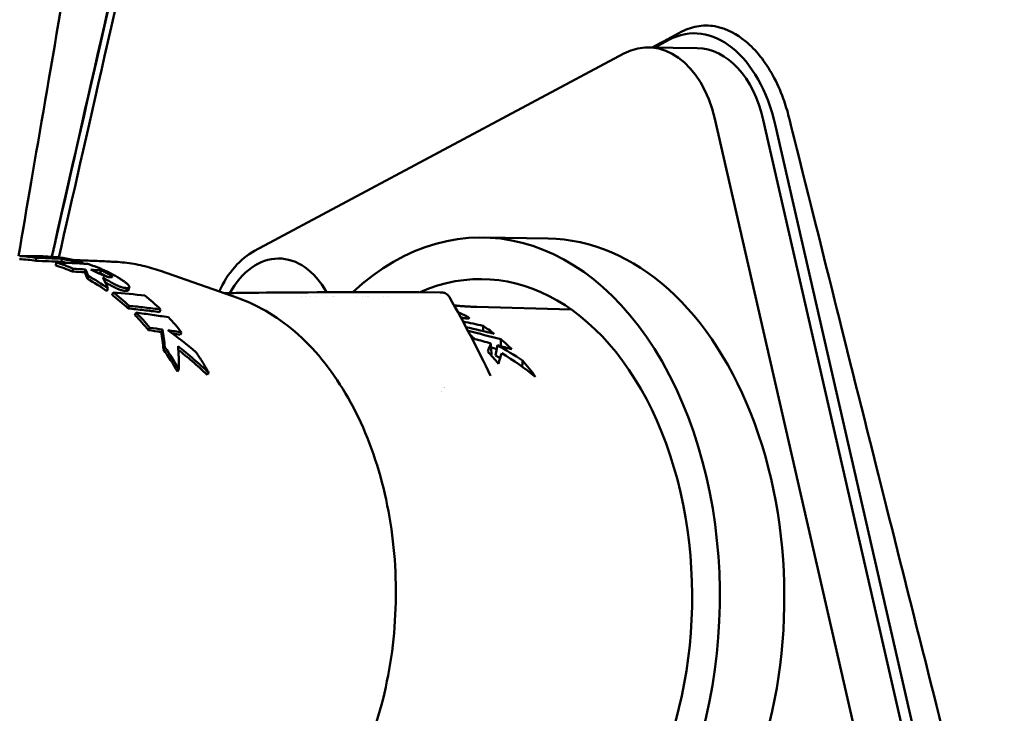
# Model space of a CAD drawing. Header units: millimetres. Extents: x 0 to 4878, y -120 to 1682.
# Tile 111 of 256: x 469 to 501, y 1332 to 1355. Entities that reach past the tile are written whole.
import ezdxf

# ---------------------------------------------------------------- set-up
doc = ezdxf.new("R2010")
doc.units = ezdxf.units.MM
doc.header["$LTSCALE"] = 2
doc.layers.add('Sichtbar (ISO)', color=7, linetype='Continuous', lineweight=50)

msp = doc.modelspace()

# ---------------------------------------------------------------- linework, layer by layer
at = {"layer": 'Sichtbar (ISO)'}
for p, q in [((489.6405, 1354.179), (489.1848, 1353.9354)), ((476.2157, 1347.3389), (488.1801, 1353.7346)), ((488.9919, 1353.9386), (490.5594, 1353.9124)), ((491.1373, 1351.6173), (496.3025, 1329.0199)), ((492.7048, 1351.591), (497.87, 1328.9936)), ((493.1021, 1351.4001), (498.1851, 1329.1595)), ((485.7313, 1347.7409), (483.6413, 1347.7759)), ((469.0084, 1347.167), (469.0085, 1347.1727)), ((469.1251, 1347.0175), (469.1325, 1347.117)), ((469.7725, 1346.8674), (469.7858, 1346.9654)), ((469.9568, 1346.9866), (469.966, 1347.0858)), ((470.3842, 1346.9391), (470.3904, 1346.9855)), ((470.6369, 1346.9264), (470.643, 1346.9701)), ((470.3202, 1346.6675), (470.3386, 1346.7637)), ((470.7209, 1346.6452), (470.74, 1346.7412)), ((471.2177, 1346.6141), (471.2377, 1346.7099)), ((475.6921, 1345.8047), (473.1691, 1346.6931)), ((470.8034, 1346.4323), (470.8262, 1346.5263)), ((471.4338, 1346.0351), (471.4625, 1346.1255)), ((471.6063, 1345.9071), (471.6365, 1345.9963)), ((472.1583, 1346.1613), (472.1297, 1346.0709)), ((482.2293, 1345.9928), (481.5377, 1346.0056)), ((475.6484, 1345.8462), (475.6484, 1345.8461)), ((477.7409, 1345.864), (477.7409, 1345.864)), ((477.8675, 1345.8642), (477.8675, 1345.8642)), ((478.044, 1345.8645), (478.044, 1345.8644)), ((478.1771, 1345.8646), (478.1771, 1345.8645)), ((478.5329, 1345.8645), (478.5329, 1345.8645)), ((478.7547, 1345.8643), (478.7547, 1345.8643)), ((478.7889, 1345.8642), (478.7889, 1345.8642)), ((478.8236, 1345.8642), (478.8236, 1345.8642)), ((479.5338, 1345.8624), (479.5338, 1345.8624)), ((479.7052, 1345.8618), (479.7052, 1345.8618)), ((479.8068, 1345.8614), (479.8068, 1345.8614)), ((479.8896, 1345.8611), (479.8896, 1345.8611)), ((479.9247, 1345.861), (479.9247, 1345.8609)), ((480.3978, 1345.8589), (480.3978, 1345.8589)), ((480.5249, 1345.8583), (480.5249, 1345.8583)), ((472.1167, 1345.4746), (472.1516, 1345.5598)), ((473.137, 1345.3577), (473.1737, 1345.442)), ((486.4802, 1345.441), (483.4225, 1345.5235)), ((472.3408, 1345.257), (472.3778, 1345.3402)), ((483.0851, 1345.1484), (483.0882, 1345.2213)), ((472.7835, 1344.7706), (472.8247, 1344.8493)), ((473.1879, 1344.7093), (473.2297, 1344.7874)), ((473.8086, 1344.6185), (473.8515, 1344.6959)), ((483.8924, 1343.9884), (483.8711, 1344.3426)), ((484.0895, 1344.2818), (484.03, 1343.9491)), ((473.718, 1343.432), (473.7677, 1343.4984)), ((483.8671, 1343.2868), (483.8671, 1343.2868))]:
    msp.add_line(p, q, dxfattribs=at)
for centre, major_axis, ratio, start_param, end_param in [((488.9333, 1350.4391), (0.0586, 3.4995), 0.6653497, 5.0668768, 6.6376731), ((490.5833, 1350.0538), (-0.186, 4.3378), 0.6185346, 5.0013417, 6.572138), ((490.5008, 1350.4129), (0.0586, 3.4995), 0.6653497, 5.0668768, 6.2831853), ((483.4438, 1335.9776), (0.1975, 11.7983), 0.6653497, 2.4877654, 6.8497837), ((485.5338, 1335.9426), (-0.1975, -11.7983), 0.6653497, 0, 3.1415927), ((476.969, 1344.0434), (0.0586, 3.4995), 0.6653497, 0.3544878, 0.9801788), ((483.4438, 1335.9776), (-0.1749, -10.4485), 0.6653497, 5.8143227, 9.72106), ((468.3237, 1336.2301), (0.0518, 10.8497), 0.6649232, 6.1790524, 6.2517125), ((468.3237, 1336.2302), (0.0523, 10.9497), 0.6649232, 6.1790524, 6.2517128), ((467.7596, 1266.5714), (0.3098, 80.6064), 0.8729491, 6.2637093, 6.2755724), ((469.1059, 1263.8199), (-2.6827, 83.3179), 0.8669236, 6.2474097, 6.2484458), ((468.9556, 1336.2197), (0.1686, 10.9526), 0.6653619, 6.2398629, 6.2990638), ((465.692, 1266.4232), (6.5444, 80.4207), 0.871342, 0.032488, 0.044323), ((465.705, 1266.6232), (6.5104, 80.3219), 0.8722004, 0.0320662, 0.0439307), ((469.1476, 1336.2169), (0.2038, 10.9516), 0.6654365, 6.1045622, 6.2831718), ((468.3236, 1336.2301), (0.0555, 10.9497), 0.6638228, 6.0099352, 6.0882862), ((465.078, 1251.9077), (6.9387, 94.9323), 0.8366418, 0.0151256, 0.0280572), ((468.9555, 1336.2197), (0.1672, 10.8527), 0.6652632, 6.1434701, 6.1672495), ((468.9556, 1336.2199), (0.1687, 10.9524), 0.6652632, 6.1081674, 6.1672503), ((469.9956, 1344.5828), (-12.1391, 0.6598), 0.1991585, 4.669862, 4.690685), ((471.3586, 1336.1799), (0.181, 10.8108), 0.6653497, 6.2595508, 6.2595521), ((476.969, 1344.0434), (0.0511, 3.0495), 0.6653497, 5.4197807, 7.1800782), ((468.3237, 1336.2303), (0.055, 10.8495), 0.6638228, 6.0099346, 6.088287), ((463.8726, 1252.2841), (9.8326, 94.1177), 0.8342102, 0.0379284, 0.0430096), ((463.9021, 1252.4729), (9.7485, 94.0316), 0.8348734, 0.0369996, 0.042091), ((467.1414, 1332.1252), (3.1897, 14.9171), 0.1524891, 6.0270255, 6.0822866), ((467.1439, 1332.1592), (3.1932, 14.9827), 0.1562628, 6.0269694, 6.0823575), ((469.1473, 1336.2161), (0.2034, 10.9524), 0.6656093, 5.9882118, 6.0804242), ((471.0357, 1346.5149), (-3.6806, 0.2348), 0.0563327, 4.6610515, 4.749485), ((468.3234, 1336.2297), (0.0613, 10.8503), 0.6628189, 5.8444646, 5.9396585), ((468.3235, 1336.2298), (0.0618, 10.9501), 0.6628189, 5.8444639, 5.939659), ((471.0198, 1346.5003), (-2.8718, 0.1821), 0.0439349, 4.6461854, 4.6670432), ((467.1652, 1333.4275), (3.408, 13.7), 0.2421376, 5.9540628, 6.0276941), ((468.3234, 1336.2299), (-0.0684, -10.95), 0.6621234, 2.5948007, 2.6764702), ((460.6195, 1259.7208), (17.9177, 85.2325), 0.8368376, 0.0815788, 0.0957454), ((481.3149, 1345.7073), (-0.0005, 0.3), 0.4944919, 6.2687747, 6.2831853), ((481.4009, 1346.0042), (0.1998, -0.0011), 0.0148705, 0.8436953, 2.0065565), ((481.5321, 1345.7057), (0.0056, 0.2999), 0.7207985, 0, 0.0180708), ((468.3237, 1336.2306), (0.0678, 10.8493), 0.6621234, 5.736391, 5.8180658), ((469.1472, 1336.2163), (0.2013, 10.9524), 0.6658691, 5.7261358, 5.8075742), ((468.3239, 1336.231), (0.0758, 10.8486), 0.6614642, 5.6231772, 5.6996794), ((468.3236, 1336.2304), (-0.0765, -10.9495), 0.6614642, 2.4815869, 2.5580832), ((469.1473, 1336.2165), (0.2, 10.9522), 0.6659742, 5.6099414, 5.6844951), ((457.6186, 1336.1996), (41.2917, 0.0401), 0.2708691, 0.8892779, 0.9094302), ((455.745, 1269.3089), (30.624, 71.6319), 0.8363377, 0.2103054, 0.2165222), ((455.8532, 1269.5701), (30.3718, 71.511), 0.8372916, 0.2076321, 0.213873), ((456.1767, 1270.561), (29.699, 70.6548), 0.8376272, 0.1949029, 0.2018543), ((470.6189, 1337.6925), (7.3585, -8.0719), 0.6567882, 1.7749943, 1.8825852), ((461.3173, 1336.4485), (-37.7115, 1.0074), 0.2904119, 4.0754023, 4.1053861), ((454.6811, 1336.2426), (42.459, 0.0367), 0.2690653, 0.8018955, 0.836164), ((625.1135, 2284.0971), (-92.3863, -3451.6615), 0.0350151, 4.9888975, 4.9889488), ((480.9587, 1336.0192), (-0.1621, -9.7005), 0.6653421, 2.6793045, 2.7413527), ((479.9885, 1336.0354), (0.1633, 9.7863), 0.6653345, 5.7648148, 5.7919342), ((467.5776, 1269.0975), (-1.5139, 77.4916), 0.8931863, 6.0237382, 6.0313798), ((603.9966, 2151.1591), (-77.7354, -2915.8285), 0.0350639, 4.9936359, 4.9937166), ((480.9589, 1336.0192), (-0.1619, -9.7005), 0.6653314, 2.5755438, 2.6411434), ((468.3237, 1336.2307), (0.0903, 10.8489), 0.6605809, 5.4437354, 5.5350329), ((468.3233, 1336.2302), (-0.0912, -10.9497), 0.6605809, 2.3021456, 2.3934363), ((484.4774, 1337.7726), (0.1699, 7.5689), 0.1989115, 0.5240731, 0.5917148), ((454.9792, 1336.2435), (41.3044, 0.0357), 0.2690653, 0.7892216, 0.7956109), ((468.5029, 1273.4923), (-1.2682, 72.9662), 0.8933043, 6.0149219, 6.0223113), ((485.8323, 1335.9376), (0.1465, 8.7488), 0.6653497, 0.6616905, 0.6617008), ((485.8323, 1335.9376), (0.1465, 8.7488), 0.6653497, 0.6824938, 0.6825157)]:
    msp.add_ellipse(centre, major_axis=major_axis, ratio=ratio, start_param=start_param, end_param=end_param, dxfattribs=at)
for points, knots in [([(469.6514, 1347.1536), (469.6933, 1347.3383), (469.7356, 1347.525), (471.8658, 1356.9216), (474.5511, 1368.6254), (480.6745, 1395.0587), (481.7171, 1399.1952), (482.8461, 1402.4828), (483.4265, 1403.9434), (485.1224, 1406.0217), (485.9309, 1406.6828), (488.516, 1408.0565), (489.981, 1408.3885), (498.0575, 1409.8162), (509.1067, 1411.4437), (527.1581, 1414.0888)], [-25.3538521, -25.3538521, -25.3538521, -25.3538521, -25.273079, -25.273079, -21.3302568, -21.3302568, -14.2017749, -14.2017749, -10.9447154, -10.9447154, -8.7828271, -8.7828271, -5.4732498, -5.4732498, -0.000001, -0.000001, -0.000001, -0.000001]), ([(469.8758, 1347.1302), (470.7397, 1350.9542), (471.8383, 1355.7721), (474.6713, 1368.1057), (476.2401, 1374.8927), (480.4348, 1392.8781), (481.4243, 1396.9133), (482.9981, 1402.5083), (483.5853, 1403.5263), (484.728, 1405.2899), (485.4412, 1406.045), (487.0284, 1407.1227), (487.947, 1407.6156), (489.719, 1408.143), (490.4092, 1408.3214), (492.7571, 1408.7779), (494.2306, 1409.031), (495.432, 1409.2362), (496.0109, 1409.3332), (500.6876, 1410.0928), (506.105, 1410.9195), (516.7564, 1412.5256), (523.4202, 1413.5219), (527.1013, 1414.0719)], [1.3347292, 1.3347292, 1.3347292, 1.3347292, 1.6937313, 1.6937313, 2.056439, 2.056439, 2.7524524, 2.7524524, 3.8919127, 3.8919127, 5.1641949, 5.1641949, 6.0936505, 6.0936505, 6.4205207, 6.4205207, 6.6575917, 6.6575917, 6.9173987, 6.9173987, 8.3510463, 8.3510463, 9.5536694, 9.5536694, 9.5536694, 9.5536694]), ([(478.3306, 1403.8466), (475.7496, 1389.5906), (475.601, 1388.3906), (471.0779, 1361.8), (469.6109, 1353.2651), (468.5675, 1347.171)], [0.0000026, 0.0000026, 0.0000026, 0.0000026, 4.3463154, 4.3463154, 8.0917632, 8.0917632, 8.0917632, 8.0917632]), ([(495.9513, 1392.6077), (495.9692, 1392.512), (496.0863, 1391.8995), (496.3403, 1390.686), (496.7723, 1388.7902), (497.2963, 1386.6299), (497.9006, 1384.1472), (498.6096, 1381.3011), (499.3964, 1378.141), (500.2889, 1374.5471), (501.3112, 1370.4357), (502.4655, 1365.7575), (503.7687, 1360.559), (505.2279, 1354.5852), (506.5462, 1349.2506), (507.6841, 1344.6015), (508.6846, 1340.5001), (509.5381, 1336.9062), (510.2979, 1333.7935), (510.9361, 1331.0055), (511.3199, 1329.3563), (511.4946, 1328.5864)], [0.50567716, 0.50567716, 0.50567716, 0.50567716, 0.50909091, 0.52727273, 0.54545455, 0.56363636, 0.58181818, 0.6, 0.61818182, 0.63636364, 0.65454545, 0.67272727, 0.69090909, 0.70909091, 0.72727273, 0.74545455, 0.76363636, 0.78181818, 0.8, 0.81818182, 0.83636364, 0.83636364, 0.83636364, 0.83636364]), ([(469.6464, 1347.1547), (471.6411, 1355.9979), (474.2173, 1367.1698), (477.553, 1381.5906), (478.3535, 1385.0477), (479.0754, 1388.107)], [0.7103647, 0.7103647, 0.7103647, 0.7103647, 1.7105, 1.7105, 2.3095509, 2.3095509, 2.3095509, 2.3095509]), ([(493.5357, 1351.6722), (493.484, 1351.8794), (493.4226, 1352.0813), (493.2557, 1352.5423), (493.1425, 1352.7946), (492.7684, 1353.4779), (492.4696, 1353.8557), (491.8447, 1354.3744), (491.5321, 1354.5369), (491.0148, 1354.6506), (490.8172, 1354.6589), (490.433, 1354.6039), (490.2478, 1354.5429), (490.0697, 1354.4484)], [-0.6570375, -0.6570375, -0.6570375, -0.6570375, -0.5911904, -0.5911904, -0.50116802, -0.50116802, -0.32846153, -0.32846153, -0.1793041, -0.1793041, -0.08822385, -0.08822385, -0.000001, -0.000001, -0.000001, -0.000001]), ([(493.5357, 1351.6722), (493.63, 1351.2944), (494.3814, 1348.283), (495.3152, 1344.5495), (495.8668, 1342.3459), (497.2641, 1336.7759), (498.2865, 1332.7143), (499.1951, 1329.1427)], [0.00005512, 0.00005512, 0.00005512, 0.00005512, 0.1196796, 0.1196796, 0.19903167, 0.19903167, 0.34765959, 0.34765959, 0.34765959, 0.34765959]), ([(471.7095, 1346.9848), (471.5524, 1346.993), (471.3953, 1347.0007), (471.0809, 1347.0151), (470.9236, 1347.0217), (470.6334, 1347.033), (470.5004, 1347.0377), (470.3674, 1347.0422)], [4.671977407, 4.671977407, 4.671977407, 4.671977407, 4.676453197, 4.676453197, 4.680928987, 4.680928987, 4.684711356, 4.684711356, 4.684711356, 4.684711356]), ([(471.7095, 1346.9848), (471.8082, 1346.9797), (471.9068, 1346.9716), (472.1035, 1346.9498), (472.2016, 1346.936), (472.3973, 1346.9026), (472.4949, 1346.8831), (472.6891, 1346.8385), (472.7858, 1346.8133), (472.9782, 1346.7574), (473.0739, 1346.7266), (473.1691, 1346.6931)], [1.61120925, 1.61120925, 1.61120925, 1.61120925, 1.65014326, 1.65014326, 1.68907727, 1.68907727, 1.72801129, 1.72801129, 1.7669453, 1.7669453, 1.80587931, 1.80587931, 1.80587931, 1.80587931]), ([(470.9124, 1346.7308), (471.0102, 1346.6874), (471.1475, 1346.6214), (471.2769, 1346.5639), (471.3194, 1346.545), (471.3832, 1346.5212), (471.4087, 1346.5123), (471.4464, 1346.5022), (471.4552, 1346.5), (471.4794, 1346.4946), (471.4921, 1346.4924), (471.5056, 1346.4904), (471.5087, 1346.4899), (471.5143, 1346.4892), (471.5167, 1346.4889), (471.5202, 1346.4885), (471.5214, 1346.4883), (471.5234, 1346.4881), (471.5245, 1346.488), (471.5274, 1346.4876), (471.529, 1346.4874), (471.5314, 1346.4872), (471.5318, 1346.4872), (471.5327, 1346.4871), (471.5332, 1346.487), (471.5341, 1346.487), (471.5346, 1346.4869), (471.5357, 1346.4868), (471.5363, 1346.4868), (471.5376, 1346.4867), (471.5384, 1346.4866), (471.5391, 1346.4866)], [-0.12494229, -0.12494229, -0.12494229, -0.12494229, -0.03195971, -0.03195971, -0.01725558, -0.01725558, -0.01024877, -0.01024877, -0.00812974, -0.00812974, -0.0043943, -0.0043943, -0.00322842, -0.00322842, -0.00235906, -0.00235906, -0.00192081, -0.00192081, -0.00161505, -0.00161505, -0.00097233, -0.00097233, -0.00080484, -0.00080484, -0.00065865, -0.00065865, -0.00046792, -0.00046792, -0.00027013, -0.00027013, 0, 0, 0, 0]), ([(471.5391, 1346.4866), (471.5455, 1346.486), (471.5513, 1346.4856), (471.5567, 1346.4854), (471.5597, 1346.4853), (471.5626, 1346.4852), (471.5653, 1346.4851), (471.5679, 1346.4851), (471.5704, 1346.4851), (471.5728, 1346.4852), (471.5773, 1346.4853), (471.5813, 1346.4856), (471.5848, 1346.4861), (471.5903, 1346.4868), (471.5946, 1346.488), (471.5977, 1346.4896), (471.5995, 1346.4906), (471.6009, 1346.4917), (471.6017, 1346.493), (471.6023, 1346.494), (471.6027, 1346.495), (471.6028, 1346.496), (471.6029, 1346.4967), (471.6029, 1346.4975), (471.6028, 1346.4983), (471.6025, 1346.5003), (471.6016, 1346.5025), (471.6002, 1346.5049), (471.599, 1346.5068), (471.5976, 1346.5088), (471.5958, 1346.5109), (471.5943, 1346.5125), (471.5927, 1346.5143), (471.5908, 1346.5161), (471.5902, 1346.5167), (471.5895, 1346.5173), (471.5888, 1346.518), (471.5861, 1346.5205), (471.5831, 1346.523), (471.5798, 1346.5257), (471.5785, 1346.5268), (471.5772, 1346.5278), (471.5758, 1346.5289), (471.5736, 1346.5305), (471.5714, 1346.5322), (471.5691, 1346.5339), (471.565, 1346.5369), (471.5606, 1346.54), (471.5559, 1346.5432), (471.5516, 1346.5461), (471.5471, 1346.5491), (471.5423, 1346.5522), (471.5389, 1346.5544), (471.5353, 1346.5567), (471.5316, 1346.559), (471.5299, 1346.56), (471.5281, 1346.5611), (471.5263, 1346.5623), (471.5206, 1346.5657), (471.5147, 1346.5693), (471.5086, 1346.5729), (471.5068, 1346.5739), (471.505, 1346.575), (471.5032, 1346.576), (471.4987, 1346.5787), (471.4941, 1346.5813), (471.4893, 1346.5841), (471.4833, 1346.5875), (471.4771, 1346.5909), (471.4707, 1346.5945), (471.4628, 1346.5989), (471.4546, 1346.6034), (471.446, 1346.608), (471.442, 1346.6101), (471.438, 1346.6122), (471.4339, 1346.6144), (471.43, 1346.6165), (471.426, 1346.6186), (471.4219, 1346.6207), (471.4125, 1346.6256), (471.4027, 1346.6307), (471.3925, 1346.6358), (471.3847, 1346.6398), (471.3767, 1346.6439), (471.3684, 1346.648), (471.3612, 1346.6516), (471.3539, 1346.6552), (471.3464, 1346.6589), (471.3439, 1346.6601), (471.3413, 1346.6613), (471.3388, 1346.6626), (471.3286, 1346.6675), (471.3181, 1346.6726), (471.3072, 1346.6777), (471.3032, 1346.6796), (471.2991, 1346.6816), (471.2949, 1346.6835), (471.2879, 1346.6868), (471.2808, 1346.6901), (471.2736, 1346.6935), (471.262, 1346.6989), (471.25, 1346.7043), (471.2377, 1346.7099)], [0, 0, 0, 0, 0.0404286, 0.0404286, 0.0404286, 0.0625, 0.0625, 0.0625, 0.0840653, 0.0840653, 0.0840653, 0.125, 0.125, 0.125, 0.1875, 0.1875, 0.1875, 0.2242738, 0.2242738, 0.2242738, 0.25, 0.25, 0.25, 0.2675797, 0.2675797, 0.2675797, 0.3125, 0.3125, 0.3125, 0.347103, 0.347103, 0.347103, 0.375, 0.375, 0.375, 0.3850106, 0.3850106, 0.3850106, 0.4226253, 0.4226253, 0.4226253, 0.4375, 0.4375, 0.4375, 0.46017, 0.46017, 0.46017, 0.5, 0.5, 0.5, 0.5362765, 0.5362765, 0.5362765, 0.5625, 0.5625, 0.5625, 0.5749719, 0.5749719, 0.5749719, 0.6138479, 0.6138479, 0.6138479, 0.625, 0.625, 0.625, 0.6527198, 0.6527198, 0.6527198, 0.6875, 0.6875, 0.6875, 0.730216, 0.730216, 0.730216, 0.75, 0.75, 0.75, 0.7688727, 0.7688727, 0.7688727, 0.8125, 0.8125, 0.8125, 0.8460732, 0.8460732, 0.8460732, 0.875, 0.875, 0.875, 0.8846264, 0.8846264, 0.8846264, 0.9231356, 0.9231356, 0.9231356, 0.9375, 0.9375, 0.9375, 0.9615825, 0.9615825, 0.9615825, 1, 1, 1, 1]), ([(471.4613, 1346.6561), (471.4884, 1346.6431), (471.5146, 1346.6302), (471.5398, 1346.6176), (471.565, 1346.6049), (471.5893, 1346.5924), (471.6125, 1346.5802), (471.6358, 1346.5679), (471.6581, 1346.5559), (471.6796, 1346.5441), (471.701, 1346.5323), (471.7216, 1346.5207), (471.7413, 1346.5093), (471.7611, 1346.498), (471.78, 1346.4868), (471.7981, 1346.476), (471.8162, 1346.4651), (471.8335, 1346.4544), (471.8501, 1346.444), (471.8667, 1346.4336), (471.8826, 1346.4234), (471.8978, 1346.4135), (471.9129, 1346.4035), (471.9274, 1346.3938), (471.9412, 1346.3843), (471.9549, 1346.3748), (471.9681, 1346.3655), (471.9806, 1346.3565), (471.9931, 1346.3474), (472.0049, 1346.3386), (472.0161, 1346.33), (472.0273, 1346.3214), (472.0378, 1346.3131), (472.0477, 1346.305), (472.0576, 1346.297), (472.0668, 1346.2892), (472.0753, 1346.2816), (472.0838, 1346.2741), (472.0916, 1346.2669), (472.0988, 1346.26), (472.106, 1346.2531), (472.1126, 1346.2464), (472.1185, 1346.24), (472.1245, 1346.2336), (472.1298, 1346.2274), (472.1345, 1346.2215), (472.1392, 1346.2155), (472.1433, 1346.2098), (472.1468, 1346.2043), (472.1503, 1346.1988), (472.1532, 1346.1934), (472.1553, 1346.1883), (472.1575, 1346.1832), (472.1589, 1346.1784), (472.1594, 1346.1737), (472.1599, 1346.169), (472.1595, 1346.1644), (472.1579, 1346.1602), (472.1564, 1346.156), (472.1537, 1346.1521), (472.1497, 1346.1487), (472.1456, 1346.1454), (472.1402, 1346.1425), (472.1333, 1346.1403), (472.1264, 1346.1382), (472.1181, 1346.1366), (472.1089, 1346.1357), (472.0998, 1346.1347), (472.0897, 1346.1343), (472.0787, 1346.1345)], [0, 0, 0, 0, 0.04347788, 0.04347788, 0.04347788, 0.08695576, 0.08695576, 0.08695576, 0.13043364, 0.13043364, 0.13043364, 0.17391153, 0.17391153, 0.17391153, 0.21738941, 0.21738941, 0.21738941, 0.26086729, 0.26086729, 0.26086729, 0.30434517, 0.30434517, 0.30434517, 0.34782305, 0.34782305, 0.34782305, 0.39130093, 0.39130093, 0.39130093, 0.43477881, 0.43477881, 0.43477881, 0.47825669, 0.47825669, 0.47825669, 0.52173458, 0.52173458, 0.52173458, 0.56521246, 0.56521246, 0.56521246, 0.60869034, 0.60869034, 0.60869034, 0.65216822, 0.65216822, 0.65216822, 0.6956461, 0.6956461, 0.6956461, 0.73912398, 0.73912398, 0.73912398, 0.78260186, 0.78260186, 0.78260186, 0.82607975, 0.82607975, 0.82607975, 0.86955763, 0.86955763, 0.86955763, 0.91303551, 0.91303551, 0.91303551, 0.95651339, 0.95651339, 0.95651339, 0.99999813, 0.99999813, 0.99999813, 0.99999813]), ([(471.2177, 1346.6141), (471.2299, 1346.6086), (471.2418, 1346.6032), (471.2532, 1346.5979), (471.2607, 1346.5944), (471.2679, 1346.591), (471.2751, 1346.5877), (471.279, 1346.5858), (471.2828, 1346.584), (471.2866, 1346.5822), (471.2974, 1346.5771), (471.3078, 1346.5721), (471.3178, 1346.5672), (471.3208, 1346.5658), (471.3236, 1346.5644), (471.3265, 1346.563), (471.3336, 1346.5595), (471.3404, 1346.5561), (471.3471, 1346.5528), (471.3559, 1346.5485), (471.3643, 1346.5442), (471.3725, 1346.5401), (471.3821, 1346.5352), (471.3913, 1346.5304), (471.4002, 1346.5258), (471.4047, 1346.5234), (471.4091, 1346.5211), (471.4134, 1346.5188), (471.417, 1346.5169), (471.4206, 1346.515), (471.4241, 1346.5131), (471.4302, 1346.5098), (471.4361, 1346.5066), (471.4419, 1346.5034)], [0, 0, 0, 0, 0.0378951, 0.0378951, 0.0378951, 0.0625, 0.0625, 0.0625, 0.07587386, 0.07587386, 0.07587386, 0.11398028, 0.11398028, 0.11398028, 0.125, 0.125, 0.125, 0.15220043, 0.15220043, 0.15220043, 0.1875, 0.1875, 0.1875, 0.22895331, 0.22895331, 0.22895331, 0.25, 0.25, 0.25, 0.26750629, 0.26750629, 0.26750629, 0.29825036, 0.29825036, 0.29825036, 0.29825036]), ([(472.0787, 1346.1345), (472.0629, 1346.1346), (472.0469, 1346.1356), (472.031, 1346.1373), (472.027, 1346.1377), (472.0229, 1346.1382), (472.0188, 1346.1387), (472.007, 1346.1402), (471.9953, 1346.1421), (471.9834, 1346.1444), (471.9738, 1346.1462), (471.9642, 1346.1482), (471.9545, 1346.1505), (471.9479, 1346.1521), (471.9412, 1346.1537), (471.9345, 1346.1555), (471.918, 1346.1599), (471.9014, 1346.165), (471.8843, 1346.1708), (471.8671, 1346.1766), (471.8495, 1346.1832), (471.8315, 1346.1904), (471.8262, 1346.1926), (471.8208, 1346.1947), (471.8154, 1346.197), (471.8025, 1346.2024), (471.7894, 1346.2082), (471.776, 1346.2143), (471.7654, 1346.2191), (471.7547, 1346.2241), (471.7438, 1346.2293), (471.7352, 1346.2335), (471.7264, 1346.2377), (471.7175, 1346.2421), (471.7028, 1346.2495), (471.6878, 1346.2572), (471.6726, 1346.2651), (471.6674, 1346.2678), (471.6621, 1346.2706), (471.6568, 1346.2734), (471.6388, 1346.2829), (471.6204, 1346.2929), (471.6015, 1346.3032), (471.5989, 1346.3047), (471.5962, 1346.3062), (471.5935, 1346.3077), (471.5719, 1346.3196), (471.5497, 1346.3321), (471.5269, 1346.345), (471.5041, 1346.3579), (471.4808, 1346.3712), (471.4566, 1346.3851), (471.4325, 1346.3989), (471.4076, 1346.4132), (471.3816, 1346.4281), (471.3557, 1346.443), (471.3288, 1346.4584), (471.3009, 1346.4743)], [0, 0, 0, 0, 0.0769231, 0.0769231, 0.0769231, 0.0966793, 0.0966793, 0.0966793, 0.1538462, 0.1538462, 0.1538462, 0.199572, 0.199572, 0.199572, 0.2307692, 0.2307692, 0.2307692, 0.3076923, 0.3076923, 0.3076923, 0.3846154, 0.3846154, 0.3846154, 0.4072921, 0.4072921, 0.4072921, 0.4615385, 0.4615385, 0.4615385, 0.5042458, 0.5042458, 0.5042458, 0.5384615, 0.5384615, 0.5384615, 0.5957566, 0.5957566, 0.5957566, 0.6153846, 0.6153846, 0.6153846, 0.682743, 0.682743, 0.682743, 0.6923077, 0.6923077, 0.6923077, 0.7692308, 0.7692308, 0.7692308, 0.8461538, 0.8461538, 0.8461538, 0.9230769, 0.9230769, 0.9230769, 1, 1, 1, 1]), ([(471.3779, 1346.3229), (471.3956, 1346.3128), (471.4128, 1346.3029), (471.4297, 1346.2932), (471.4536, 1346.2795), (471.4768, 1346.2662), (471.4994, 1346.2534), (471.5219, 1346.2407), (471.5439, 1346.2283), (471.5655, 1346.2165), (471.5686, 1346.2147), (471.5718, 1346.213), (471.575, 1346.2112), (471.5932, 1346.2012), (471.6111, 1346.1915), (471.6287, 1346.1822), (471.6343, 1346.1793), (471.6399, 1346.1763), (471.6454, 1346.1734), (471.6603, 1346.1657), (471.675, 1346.1582), (471.6894, 1346.151), (471.6984, 1346.1465), (471.7074, 1346.1422), (471.7162, 1346.1379), (471.7269, 1346.1328), (471.7375, 1346.1279), (471.748, 1346.1231), (471.7613, 1346.1171), (471.7744, 1346.1113), (471.7873, 1346.106), (471.793, 1346.1036), (471.7987, 1346.1013), (471.8043, 1346.099), (471.8225, 1346.0917), (471.8403, 1346.0852), (471.8577, 1346.0794), (471.8751, 1346.0735), (471.8921, 1346.0684), (471.9086, 1346.0641), (471.9144, 1346.0626), (471.9201, 1346.0612), (471.9258, 1346.0599), (471.9363, 1346.0574), (471.9466, 1346.0552), (471.9569, 1346.0533), (471.968, 1346.0513), (471.979, 1346.0496), (471.9899, 1346.0482), (471.9945, 1346.0476), (471.999, 1346.0471), (472.0036, 1346.0466), (472.0191, 1346.045), (472.0345, 1346.0441), (472.0496, 1346.044)], [0.09938993, 0.09938993, 0.09938993, 0.09938993, 0.15384615, 0.15384615, 0.15384615, 0.23076923, 0.23076923, 0.23076923, 0.30769231, 0.30769231, 0.30769231, 0.3190443, 0.3190443, 0.3190443, 0.38461538, 0.38461538, 0.38461538, 0.40555839, 0.40555839, 0.40555839, 0.46153846, 0.46153846, 0.46153846, 0.49634498, 0.49634498, 0.49634498, 0.53846154, 0.53846154, 0.53846154, 0.59185828, 0.59185828, 0.59185828, 0.61538462, 0.61538462, 0.61538462, 0.69230769, 0.69230769, 0.69230769, 0.76923077, 0.76923077, 0.76923077, 0.79609989, 0.79609989, 0.79609989, 0.84615385, 0.84615385, 0.84615385, 0.90039395, 0.90039395, 0.90039395, 0.92307692, 0.92307692, 0.92307692, 1, 1, 1, 1]), ([(472.0496, 1346.044), (472.0545, 1346.0591), (472.0593, 1346.0742), (472.069, 1346.1043), (472.0738, 1346.1194), (472.0787, 1346.1345)], [-0.010001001, -0.010001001, -0.010001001, -0.010001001, -0.005001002, -0.005001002, -0.000001, -0.000001, -0.000001, -0.000001]), ([(472.0496, 1346.044), (472.0607, 1346.0438), (472.0707, 1346.0442), (472.0799, 1346.0452), (472.0891, 1346.0461), (472.0974, 1346.0476), (472.1043, 1346.0498), (472.1112, 1346.0519), (472.1167, 1346.0548), (472.1208, 1346.0581), (472.1249, 1346.0614), (472.1276, 1346.0653), (472.1292, 1346.0695), (472.1293, 1346.0699), (472.1295, 1346.0704), (472.1297, 1346.0709)], [0.00000205, 0.00000205, 0.00000205, 0.00000205, 0.04348823, 0.04348823, 0.04348823, 0.08696024, 0.08696024, 0.08696024, 0.13043226, 0.13043226, 0.13043226, 0.17390427, 0.17390427, 0.17390427, 0.17868728, 0.17868728, 0.17868728, 0.17868728]), ([(475.222, 1345.9702), (475.4298, 1345.9733), (475.6493, 1345.9762), (477.0858, 1345.9931), (478.6945, 1346.0017), (480.7255, 1346.0063), (481.0184, 1346.0069), (481.3144, 1346.0073)], [0.30313126, 0.30313126, 0.30313126, 0.30313126, 0.42192896, 0.42192896, 1.03868769, 1.03868769, 1.14086985, 1.14086985, 1.14086985, 1.14086985]), ([(482.2293, 1345.9928), (482.2465, 1345.9924), (482.2607, 1345.9921), (482.2794, 1345.9914), (482.2854, 1345.9912), (482.2985, 1345.9903), (482.3036, 1345.9898), (482.3139, 1345.9886), (482.319, 1345.9879), (482.3313, 1345.9858), (482.3386, 1345.9843), (482.3606, 1345.979), (482.3753, 1345.9742), (482.4147, 1345.9579), (482.4387, 1345.9439), (482.4852, 1345.9075), (482.5073, 1345.8837), (482.5289, 1345.8511), (482.5328, 1345.8448), (482.5365, 1345.8383)], [0, 0, 0, 0, 0.007223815, 0.007223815, 0.011374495, 0.011374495, 0.013295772, 0.013295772, 0.014923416, 0.014923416, 0.0171609, 0.0171609, 0.021780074, 0.021780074, 0.029970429, 0.029970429, 0.039485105, 0.039485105, 0.041711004, 0.041711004, 0.041711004, 0.041711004]), ([(475.6921, 1345.8047), (476.3842, 1345.561), (477.0406, 1345.1592), (478.2487, 1344.0714), (478.7954, 1343.3739), (479.715, 1341.7549), (480.0844, 1340.8293), (480.6047, 1338.8519), (480.7551, 1337.8), (480.8232, 1335.6767), (480.7411, 1334.6056), (480.3519, 1332.549), (480.0448, 1331.5638), (479.2315, 1329.7772), (478.7254, 1328.9761), (477.5598, 1327.6479), (476.9013, 1327.1185), (475.9242, 1326.6177), (475.6482, 1326.5038), (475.3675, 1326.4154)], [1.8058793, 1.8058793, 1.8058793, 1.8058793, 2.112577, 2.112577, 2.4326566, 2.4326566, 2.7586406, 2.7586406, 3.0851179, 3.0851179, 3.4112694, 3.4112694, 3.7375719, 3.7375719, 4.0640777, 4.0640777, 4.3878495, 4.3878495, 4.5108627, 4.5108627, 4.5108627, 4.5108627]), ([(472.1167, 1345.4746), (472.2869, 1345.4566), (472.4571, 1345.4378), (472.7972, 1345.3989), (472.9671, 1345.3787), (473.137, 1345.3577)], [0.00001112, 0.00001112, 0.00001112, 0.00001112, 0.06161297, 0.06161297, 0.12322179, 0.12322179, 0.12322179, 0.12322179]), ([(473.1737, 1345.442), (473.0036, 1345.4631), (472.8334, 1345.4834), (472.4927, 1345.5227), (472.3222, 1345.5416), (472.1516, 1345.5598)], [0.00000189, 0.00000189, 0.00000189, 0.00000189, 0.06167328, 0.06167328, 0.12334439, 0.12334439, 0.12334439, 0.12334439]), ([(482.6858, 1345.5715), (482.7297, 1345.5669), (482.7737, 1345.5627), (482.8678, 1345.5542), (482.9179, 1345.5501), (483.0184, 1345.5427), (483.0687, 1345.5393), (483.1696, 1345.5335), (483.2201, 1345.5309), (483.3212, 1345.5266), (483.3718, 1345.5248), (483.4225, 1345.5235)], [4.637939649, 4.637939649, 4.637939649, 4.637939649, 4.647139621, 4.647139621, 4.657559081, 4.657559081, 4.66797854, 4.66797854, 4.678398, 4.678398, 4.688817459, 4.688817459, 4.688817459, 4.688817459]), ([(472.3778, 1345.3402), (472.5523, 1345.3165), (472.7267, 1345.2921), (473.0751, 1345.2416), (473.2492, 1345.2156), (473.423, 1345.1887)], [0.00000101, 0.00000101, 0.00000101, 0.00000101, 0.06210351, 0.06210351, 0.12420639, 0.12420639, 0.12420639, 0.12420639]), ([(482.8968, 1345.1878), (482.9092, 1345.1844), (482.9213, 1345.1811), (482.933, 1345.1781), (482.9494, 1345.1739), (482.9652, 1345.1702), (482.9802, 1345.1668), (482.9878, 1345.1651), (482.9951, 1345.1635), (483.0023, 1345.1621), (483.0094, 1345.1606), (483.0163, 1345.1592), (483.0229, 1345.158), (483.0361, 1345.1555), (483.0483, 1345.1534), (483.0597, 1345.1517), (483.0711, 1345.1501), (483.0818, 1345.1487), (483.0916, 1345.1477), (483.0965, 1345.1473), (483.1012, 1345.1469), (483.1057, 1345.1466), (483.1102, 1345.1462), (483.1145, 1345.146), (483.1186, 1345.1459), (483.1267, 1345.1457), (483.1339, 1345.1458), (483.1403, 1345.1463), (483.1466, 1345.1468), (483.152, 1345.1477), (483.1562, 1345.1491), (483.1604, 1345.1504), (483.1635, 1345.1522), (483.1654, 1345.1544), (483.1673, 1345.1566), (483.1682, 1345.1591), (483.1679, 1345.162), (483.1677, 1345.1648), (483.1664, 1345.168), (483.164, 1345.1714), (483.1617, 1345.1749), (483.1582, 1345.1786), (483.1537, 1345.1826), (483.1492, 1345.1865), (483.1437, 1345.1907), (483.1373, 1345.1949), (483.1309, 1345.1992), (483.1236, 1345.2035), (483.1155, 1345.2078), (483.1074, 1345.2122), (483.0984, 1345.2166), (483.0882, 1345.2213)], [0.38690038, 0.38690038, 0.38690038, 0.38690038, 0.41669582, 0.41669582, 0.41669582, 0.45836541, 0.45836541, 0.45836541, 0.47920021, 0.47920021, 0.47920021, 0.500035, 0.500035, 0.500035, 0.54170459, 0.54170459, 0.54170459, 0.58337418, 0.58337418, 0.58337418, 0.60420897, 0.60420897, 0.60420897, 0.62504377, 0.62504377, 0.62504377, 0.66671336, 0.66671336, 0.66671336, 0.70838295, 0.70838295, 0.70838295, 0.75005254, 0.75005254, 0.75005254, 0.79172213, 0.79172213, 0.79172213, 0.83339172, 0.83339172, 0.83339172, 0.8750613, 0.8750613, 0.8750613, 0.91673089, 0.91673089, 0.91673089, 0.95840048, 0.95840048, 0.95840048, 1, 1, 1, 1]), ([(473.1879, 1344.7093), (473.204, 1344.6191), (473.2186, 1344.5266), (473.2444, 1344.3374), (473.2556, 1344.2406), (473.2653, 1344.1418)], [0.000002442, 0.000002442, 0.000002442, 0.000002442, 0.049681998, 0.049681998, 0.099366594, 0.099366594, 0.099366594, 0.099366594]), ([(473.3108, 1344.2147), (473.3006, 1344.3145), (473.2887, 1344.4121), (473.2617, 1344.6031), (473.2465, 1344.6964), (473.2297, 1344.7874)], [0, 0, 0, 0, 0.05004802, 0.05004802, 0.10009127, 0.10009127, 0.10009127, 0.10009127]), ([(473.557, 1344.6599), (473.567, 1344.6583), (473.577, 1344.6566), (473.6609, 1344.643), (473.7348, 1344.6308), (473.8086, 1344.6185)], [0.023015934, 0.023015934, 0.023015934, 0.023015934, 0.026624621, 0.026624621, 0.053239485, 0.053239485, 0.053239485, 0.053239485]), ([(473.2653, 1344.1418), (473.2729, 1344.1539), (473.2805, 1344.1661), (473.2956, 1344.1904), (473.3032, 1344.2025), (473.3108, 1344.2147)], [0.000007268, 0.000007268, 0.000007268, 0.000007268, 0.005007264, 0.005007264, 0.010007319, 0.010007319, 0.010007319, 0.010007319]), ([(474.7345, 1343.3886), (474.5724, 1343.5398), (474.408, 1343.6877), (474.0752, 1343.9758), (473.9068, 1344.116), (473.7364, 1344.2525)], [0, 0, 0, 0, 0.06706352, 0.06706352, 0.13388345, 0.13388345, 0.13388345, 0.13388345]), ([(473.7364, 1344.2525), (473.7472, 1344.1327), (473.7552, 1344.01), (473.7656, 1343.7586), (473.7681, 1343.6298), (473.7677, 1343.4984)], [0.00000195, 0.00000195, 0.00000195, 0.00000195, 0.06109534, 0.06109534, 0.12239583, 0.12239583, 0.12239583, 0.12239583]), ([(473.7461, 1344.1349), (473.8967, 1344.0137), (474.0456, 1343.8895), (474.3587, 1343.6195), (474.5222, 1343.473), (474.6834, 1343.3231)], [0.00722473, 0.00722473, 0.00722473, 0.00722473, 0.06632346, 0.06632346, 0.13289324, 0.13289324, 0.13289324, 0.13289324]), ([(474.7345, 1343.3886), (474.6683, 1343.5053), (474.6005, 1343.6198), (474.4616, 1343.8443), (474.3906, 1343.9542), (474.3181, 1344.0619)], [0, 0, 0, 0, 0.046303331, 0.046303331, 0.092593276, 0.092593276, 0.092593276, 0.092593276]), ([(474.6834, 1343.3231), (474.692, 1343.334), (474.7004, 1343.3449), (474.7175, 1343.3667), (474.726, 1343.3777), (474.7345, 1343.3886)], [-0.0099941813, -0.0099941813, -0.0099941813, -0.0099941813, -0.0050008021, -0.0050008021, -0.0000122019, -0.0000122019, -0.0000122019, -0.0000122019])]:
    msp.add_open_spline(points, degree=3, knots=knots, dxfattribs=at)
for points in [[(490.0697, 1354.4484), (489.7471, 1354.2772), (489.4256, 1354.1066), (489.1051, 1353.9367)], [(469.1242, 1347.1723), (469.2, 1347.1712), (469.2757, 1347.1699), (469.3515, 1347.1685)], [(482.5364, 1345.8383), (482.5364, 1345.8383), (482.5364, 1345.8383), (482.5364, 1345.8383)], [(482.5365, 1345.8383), (483.0092, 1344.9994), (483.4595, 1344.1482), (483.8671, 1343.2868)], [(482.8068, 1345.3512), (482.9011, 1345.3111), (482.995, 1345.2678), (483.0882, 1345.2213)], [(484.1242, 1343.6823), (484.0124, 1343.8169), (483.8969, 1343.947), (483.7786, 1344.0735)], [(484.0895, 1344.2818), (484.3675, 1344.1246), (484.6379, 1343.9586), (484.8997, 1343.7853)], [(483.8924, 1343.9884), (483.8892, 1343.9794), (483.8861, 1343.9703), (483.8829, 1343.9611)], [(484.03, 1343.9491), (484.0788, 1343.9205), (484.1273, 1343.8917), (484.1756, 1343.8627)], [(484.2263, 1344.0271), (484.1922, 1343.9197), (484.1581, 1343.8047), (484.1242, 1343.6823)], [(484.2263, 1344.0271), (484.6082, 1343.7869), (484.9757, 1343.5304), (485.3241, 1343.2577)], [(484.8934, 1343.5813), (484.8955, 1343.6493), (484.8976, 1343.7173), (484.8997, 1343.7853)], [(484.8997, 1343.7853), (485.0472, 1343.6164), (485.189, 1343.44), (485.3241, 1343.2577)]]:
    msp.add_open_spline(points, degree=3, dxfattribs=at)

doc.saveas('drawing.dxf')
